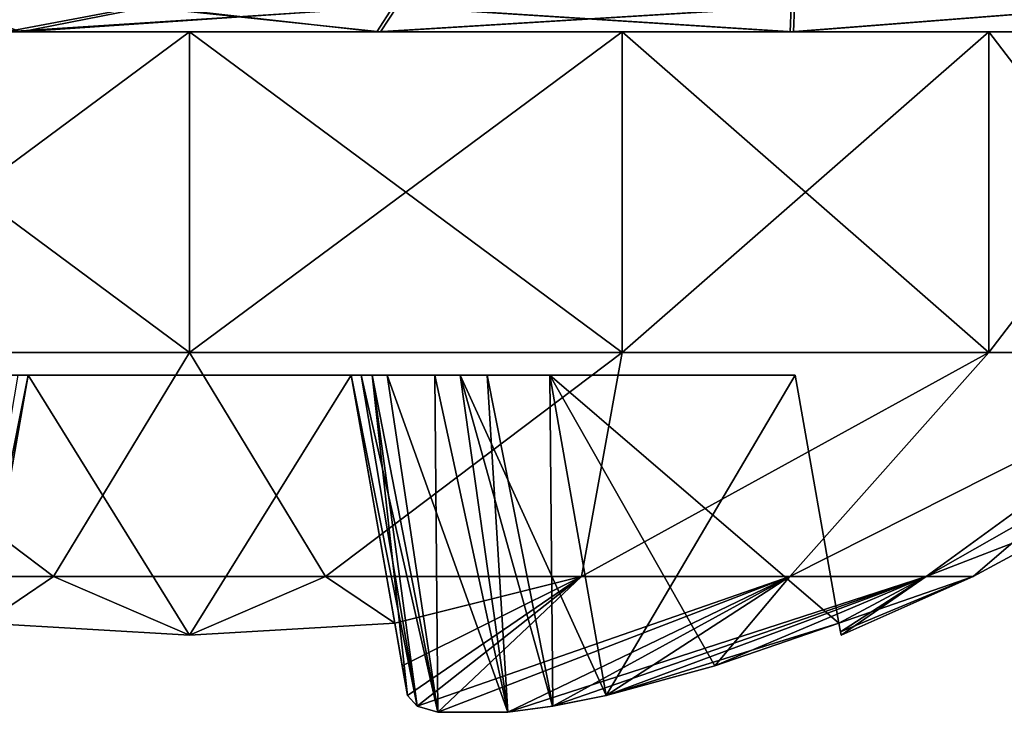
# Model space of a CAD drawing. Header units: millimetres. Extents: x -96 to 96, y -34 to 18.
# Tile 171 of 192: x 77.18 to 79.62, y -33.68 to -31.97. Entities that reach past the tile are written whole.
import ezdxf

# ---------------------------------------------------------------- set-up
doc = ezdxf.new("R2010")
doc.units = ezdxf.units.MM
doc.header["$LTSCALE"] = 65.185185
for name, color, linetype in [('198', 7, 'CONTINUOUS'), ('199', 7, 'CONTINUOUS'), ('200', 7, 'CONTINUOUS'), ('202', 7, 'CONTINUOUS'), ('203', 7, 'CONTINUOUS'), ('204', 7, 'CONTINUOUS'), ('564', 7, 'CONTINUOUS'), ('565', 7, 'CONTINUOUS'), ('566', 7, 'CONTINUOUS'), ('567', 7, 'CONTINUOUS'), ('568', 7, 'CONTINUOUS'), ('569', 7, 'CONTINUOUS'), ('571', 7, 'CONTINUOUS'), ('572', 7, 'CONTINUOUS'), ('573', 7, 'CONTINUOUS'), ('574', 7, 'CONTINUOUS'), ('575', 7, 'CONTINUOUS'), ('576', 7, 'CONTINUOUS'), ('577', 7, 'CONTINUOUS'), ('578', 7, 'CONTINUOUS'), ('579', 7, 'CONTINUOUS'), ('580', 7, 'CONTINUOUS'), ('581', 7, 'CONTINUOUS'), ('582', 7, 'CONTINUOUS'), ('584', 7, 'CONTINUOUS'), ('585', 7, 'CONTINUOUS'), ('586', 7, 'CONTINUOUS'), ('587', 7, 'CONTINUOUS'), ('588', 7, 'CONTINUOUS'), ('589', 7, 'CONTINUOUS'), ('87', 7, 'CONTINUOUS')]:
    doc.layers.add(name, color=color, linetype=linetype)

msp = doc.modelspace()

# ---------------------------------------------------------------- linework, layer by layer
at = {"layer": '198', "color": 7, "linetype": 'Continuous'}
for points in [[(77.1833, -32, -19.0834), (76.5394, -32, -19.7838), (77.0011, -31.9374, -19.5621), (77.1833, -32, -19.0834)], [(77.5029, -31.9374, -19.1704), (77.1833, -32, -19.0834), (77.0011, -31.9374, -19.5621), (77.5029, -31.9374, -19.1704)], [(78.1045, -31.9374, -18.962), (77.1833, -32, -19.0834), (77.5029, -31.9374, -19.1704), (78.1045, -31.9374, -18.962)], [(78.0639, -32, -18.7232), (77.1833, -32, -19.0834), (78.1045, -31.9374, -18.962), (78.0639, -32, -18.7232)]]:
    msp.add_3dface(points, dxfattribs=at)
at = {"layer": '199', "color": 7, "linetype": 'Continuous'}
for points in [[(78.0639, -32, -18.7232), (78.1045, -31.9374, -18.962), (79.0899, -31.9374, -18.6093), (78.0639, -32, -18.7232)], [(79.0879, -32, -18.3275), (78.0639, -32, -18.7232), (79.0899, -31.9374, -18.6093), (79.0879, -32, -18.3275)], [(78.0728, -32, -13.2783), (79.0955, -32, -13.6774), (78.1143, -31.9373, -13.0395), (78.0728, -32, -13.2783)], [(78.1143, -31.9373, -13.0395), (79.0955, -32, -13.6774), (79.0985, -31.9373, -13.3955), (78.1143, -31.9373, -13.0395)], [(79.8945, -31.9374, -17.9399), (79.0879, -32, -18.3275), (79.0899, -31.9374, -18.6093), (79.8945, -31.9374, -17.9399)], [(79.877, -32, -17.564), (79.0879, -32, -18.3275), (79.8945, -31.9374, -17.9399), (79.877, -32, -17.564)], [(79.0985, -31.9373, -13.3955), (79.0955, -32, -13.6774), (79.9009, -31.9373, -14.0675), (79.0985, -31.9373, -13.3955)], [(79.0955, -32, -13.6774), (79.8821, -32, -14.4434), (79.9009, -31.9373, -14.0675), (79.0955, -32, -13.6774)]]:
    msp.add_3dface(points, dxfattribs=at)
at = {"layer": '200', "color": 7, "linetype": 'Continuous'}
for points in [[(76.9607, -31.9373, -12.3764), (77.1453, -32, -12.8806), (77.4789, -31.9373, -12.8098), (76.9607, -31.9373, -12.3764)], [(77.1453, -32, -12.8806), (78.0728, -32, -13.2783), (77.4789, -31.9373, -12.8098), (77.1453, -32, -12.8806)], [(78.0728, -32, -13.2783), (78.1143, -31.9373, -13.0395), (77.4789, -31.9373, -12.8098), (78.0728, -32, -13.2783)]]:
    msp.add_3dface(points, dxfattribs=at)
at = {"layer": '202', "color": 7, "linetype": 'Continuous'}
for points in [[(77.4788, -31.9374, 12.81), (77.1453, -32, 12.8806), (76.9606, -31.9374, 12.3765), (77.4788, -31.9374, 12.81)], [(78.1142, -31.9374, 13.0397), (77.1453, -32, 12.8806), (77.4788, -31.9374, 12.81), (78.1142, -31.9374, 13.0397)], [(78.0728, -32, 13.2783), (77.1453, -32, 12.8806), (78.1142, -31.9374, 13.0397), (78.0728, -32, 13.2783)]]:
    msp.add_3dface(points, dxfattribs=at)
at = {"layer": '203', "color": 7, "linetype": 'Continuous'}
for points in [[(78.0639, -32, 18.7232), (79.0879, -32, 18.3275), (78.1046, -31.9373, 18.9622), (78.0639, -32, 18.7232)], [(78.0728, -32, 13.2783), (78.1142, -31.9374, 13.0397), (79.0984, -31.9374, 13.3956), (78.0728, -32, 13.2783)], [(79.0955, -32, 13.6774), (78.0728, -32, 13.2783), (79.0984, -31.9374, 13.3956), (79.0955, -32, 13.6774)], [(78.1046, -31.9373, 18.9622), (79.0879, -32, 18.3275), (79.09, -31.9373, 18.6094), (78.1046, -31.9373, 18.9622)], [(79.0879, -32, 18.3275), (79.877, -32, 17.564), (79.8946, -31.9373, 17.94), (79.0879, -32, 18.3275)], [(79.09, -31.9373, 18.6094), (79.0879, -32, 18.3275), (79.8946, -31.9373, 17.94), (79.09, -31.9373, 18.6094)], [(79.9008, -31.9374, 14.0676), (79.0955, -32, 13.6774), (79.0984, -31.9374, 13.3956), (79.9008, -31.9374, 14.0676)], [(79.8821, -32, 14.4434), (79.0955, -32, 13.6774), (79.9008, -31.9374, 14.0676), (79.8821, -32, 14.4434)]]:
    msp.add_3dface(points, dxfattribs=at)
at = {"layer": '204', "color": 7, "linetype": 'Continuous'}
for points in [[(76.5394, -32, 19.7838), (77.1833, -32, 19.0834), (77.0011, -31.9374, 19.5621), (76.5394, -32, 19.7838)], [(77.0011, -31.9374, 19.5621), (77.1833, -32, 19.0834), (77.503, -31.9373, 19.1705), (77.0011, -31.9374, 19.5621)], [(77.1833, -32, 19.0834), (78.0639, -32, 18.7232), (77.503, -31.9373, 19.1705), (77.1833, -32, 19.0834)], [(78.0639, -32, 18.7232), (78.1046, -31.9373, 18.9622), (77.503, -31.9373, 19.1705), (78.0639, -32, 18.7232)]]:
    msp.add_3dface(points, dxfattribs=at)
at = {"layer": '564', "color": 253, "linetype": 'Continuous', "true_color": 0x999999}
for points in [[(77.6, -32.7941, 18.8), (76.5285, -32, 18.5869), (76.5285, -32.7941, 18.5869), (77.6, -32.7941, 18.8)], [(77.6, -32, 18.8), (76.5285, -32, 18.5869), (77.6, -32.7941, 18.8), (77.6, -32, 18.8)], [(78.6715, -32, 18.5869), (77.6, -32, 18.8), (78.6715, -32.7941, 18.5869), (78.6715, -32, 18.5869)], [(78.6715, -32.7941, 18.5869), (77.6, -32, 18.8), (77.6, -32.7941, 18.8), (78.6715, -32.7941, 18.5869)], [(79.5799, -32, 17.9799), (78.6715, -32, 18.5869), (79.5799, -32.7941, 17.9799), (79.5799, -32, 17.9799)], [(79.5799, -32.7941, 17.9799), (78.6715, -32, 18.5869), (78.6715, -32.7941, 18.5869), (79.5799, -32.7941, 17.9799)], [(80.1869, -32, 17.0715), (79.5799, -32, 17.9799), (80.1869, -32.7941, 17.0715), (80.1869, -32, 17.0715)], [(80.1869, -32.7941, 17.0715), (79.5799, -32, 17.9799), (79.5799, -32.7941, 17.9799), (80.1869, -32.7941, 17.0715)]]:
    msp.add_3dface(points, dxfattribs=at)
at = {"layer": '565', "color": 253, "linetype": 'Continuous', "true_color": 0x999999}
for points in [[(76.5285, -32.7941, 18.5869), (76.6295, -33.3487, 17.681), (77.2629, -33.3487, 17.9116), (76.5285, -32.7941, 18.5869)], [(77.6, -32.7941, 18.8), (76.5285, -32.7941, 18.5869), (77.2629, -33.3487, 17.9116), (77.6, -32.7941, 18.8)], [(77.6, -32.7941, 18.8), (77.2629, -33.3487, 17.9116), (77.9371, -33.3487, 17.9116), (77.6, -32.7941, 18.8)], [(78.6715, -32.7941, 18.5869), (77.6, -32.7941, 18.8), (77.9371, -33.3487, 17.9116), (78.6715, -32.7941, 18.5869)], [(78.6715, -32.7941, 18.5869), (77.9371, -33.3487, 17.9116), (78.5705, -33.3487, 17.681), (78.6715, -32.7941, 18.5869)], [(79.5799, -32.7941, 17.9799), (78.6715, -32.7941, 18.5869), (78.5705, -33.3487, 17.681), (79.5799, -32.7941, 17.9799)], [(79.5799, -32.7941, 17.9799), (78.5705, -33.3487, 17.681), (79.087, -33.3487, 17.2477), (79.5799, -32.7941, 17.9799)], [(80.1869, -32.7941, 17.0715), (79.5799, -32.7941, 17.9799), (79.087, -33.3487, 17.2477), (80.1869, -32.7941, 17.0715)], [(80.1869, -32.7941, 17.0715), (79.087, -33.3487, 17.2477), (79.424, -33.3487, 16.6639), (80.1869, -32.7941, 17.0715)], [(80.1869, -32.7941, 17.0715), (79.424, -33.3487, 16.6639), (79.5411, -33.3487, 16), (80.1869, -32.7941, 17.0715)], [(80.1869, -32.7941, 17.0715), (79.5411, -33.3487, 16), (79.8343, -33.1905, 16), (80.1869, -32.7941, 17.0715)], [(76.6295, -33.3487, 17.681), (77.0918, -33.4639, 17.6082), (77.2629, -33.3487, 17.9116), (76.6295, -33.3487, 17.681)], [(77.0918, -33.4639, 17.6082), (77.6, -33.4935, 17.6135), (77.2629, -33.3487, 17.9116), (77.0918, -33.4639, 17.6082)], [(77.2629, -33.3487, 17.9116), (77.6, -33.4935, 17.6135), (77.9371, -33.3487, 17.9116), (77.2629, -33.3487, 17.9116)], [(77.6, -33.4935, 17.6135), (78.1082, -33.4639, 17.6082), (77.9371, -33.3487, 17.9116), (77.6, -33.4935, 17.6135)], [(77.9371, -33.3487, 17.9116), (78.1082, -33.4639, 17.6082), (78.5705, -33.3487, 17.681), (77.9371, -33.3487, 17.9116)], [(78.1082, -33.4639, 17.6082), (78.1398, -33.643, 17.0322), (78.5705, -33.3487, 17.681), (78.1082, -33.4639, 17.6082)], [(78.5705, -33.3487, 17.681), (78.1398, -33.643, 17.0322), (78.1638, -33.67, 16.8994), (78.5705, -33.3487, 17.681)], [(78.215, -33.6849, 16.7883), (78.5705, -33.3487, 17.681), (78.1638, -33.67, 16.8994), (78.215, -33.6849, 16.7883)], [(78.3882, -33.6849, 16.6151), (79.087, -33.3487, 17.2477), (78.215, -33.6849, 16.7883), (78.3882, -33.6849, 16.6151)], [(79.087, -33.3487, 17.2477), (78.5705, -33.3487, 17.681), (78.215, -33.6849, 16.7883), (79.087, -33.3487, 17.2477)], [(78.4994, -33.67, 16.5638), (79.087, -33.3487, 17.2477), (78.3882, -33.6849, 16.6151), (78.4994, -33.67, 16.5638)], [(78.6322, -33.643, 16.5398), (79.087, -33.3487, 17.2477), (78.4994, -33.67, 16.5638), (78.6322, -33.643, 16.5398)], [(78.9012, -33.57, 16.527), (79.087, -33.3487, 17.2477), (78.6322, -33.643, 16.5398), (78.9012, -33.57, 16.527)], [(79.2082, -33.4639, 16.5082), (79.424, -33.3487, 16.6639), (78.9012, -33.57, 16.527), (79.2082, -33.4639, 16.5082)], [(79.424, -33.3487, 16.6639), (79.087, -33.3487, 17.2477), (78.9012, -33.57, 16.527), (79.424, -33.3487, 16.6639)], [(79.2122, -33.486, 16.2552), (79.424, -33.3487, 16.6639), (79.2082, -33.4639, 16.5082), (79.2122, -33.486, 16.2552)], [(79.2135, -33.4935, 16), (79.424, -33.3487, 16.6639), (79.2122, -33.486, 16.2552), (79.2135, -33.4935, 16)], [(79.5411, -33.3487, 16), (79.424, -33.3487, 16.6639), (79.2135, -33.4935, 16), (79.5411, -33.3487, 16)], [(78.1269, -33.5699, 17.3015), (78.1398, -33.643, 17.0322), (78.1082, -33.4639, 17.6082), (78.1269, -33.5699, 17.3015)]]:
    msp.add_3dface(points, dxfattribs=at)
at = {"layer": '566', "color": 253, "linetype": 'Continuous', "true_color": 0x999999}
for points in [[(77.6, -32.7941, 13.2), (76.5285, -32.7941, 13.4131), (77.6, -32, 13.2), (77.6, -32.7941, 13.2)], [(77.6, -32, 13.2), (76.5285, -32.7941, 13.4131), (76.5285, -32, 13.4131), (77.6, -32, 13.2)], [(78.6715, -32, 13.4131), (77.6, -32.7941, 13.2), (77.6, -32, 13.2), (78.6715, -32, 13.4131)], [(78.6715, -32.7941, 13.4131), (77.6, -32.7941, 13.2), (78.6715, -32, 13.4131), (78.6715, -32.7941, 13.4131)], [(79.5799, -32.7941, 14.0201), (78.6715, -32.7941, 13.4131), (79.5799, -32, 14.0201), (79.5799, -32.7941, 14.0201)], [(79.5799, -32, 14.0201), (78.6715, -32.7941, 13.4131), (78.6715, -32, 13.4131), (79.5799, -32, 14.0201)], [(80.1869, -32, 14.9285), (79.5799, -32.7941, 14.0201), (79.5799, -32, 14.0201), (80.1869, -32, 14.9285)], [(80.1869, -32.7941, 14.9285), (79.5799, -32.7941, 14.0201), (80.1869, -32, 14.9285), (80.1869, -32.7941, 14.9285)]]:
    msp.add_3dface(points, dxfattribs=at)
at = {"layer": '567', "color": 253, "linetype": 'Continuous', "true_color": 0x999999}
for points in [[(76.5285, -32.7941, 13.4131), (77.2629, -33.3487, 14.0884), (76.6295, -33.3487, 14.319), (76.5285, -32.7941, 13.4131)], [(76.5285, -32.7941, 13.4131), (77.6, -32.7941, 13.2), (77.2629, -33.3487, 14.0884), (76.5285, -32.7941, 13.4131)], [(77.6, -32.7941, 13.2), (77.9371, -33.3487, 14.0884), (77.2629, -33.3487, 14.0884), (77.6, -32.7941, 13.2)], [(77.6, -32.7941, 13.2), (78.6715, -32.7941, 13.4131), (77.9371, -33.3487, 14.0884), (77.6, -32.7941, 13.2)], [(78.6715, -32.7941, 13.4131), (78.5705, -33.3487, 14.319), (77.9371, -33.3487, 14.0884), (78.6715, -32.7941, 13.4131)], [(79.5799, -32.7941, 14.0201), (79.087, -33.3487, 14.7523), (78.5705, -33.3487, 14.319), (79.5799, -32.7941, 14.0201)], [(78.6715, -32.7941, 13.4131), (79.5799, -32.7941, 14.0201), (78.5705, -33.3487, 14.319), (78.6715, -32.7941, 13.4131)], [(80.1869, -32.7941, 14.9285), (79.424, -33.3487, 15.3361), (79.087, -33.3487, 14.7523), (80.1869, -32.7941, 14.9285)], [(79.5799, -32.7941, 14.0201), (80.1869, -32.7941, 14.9285), (79.087, -33.3487, 14.7523), (79.5799, -32.7941, 14.0201)], [(80.1869, -32.7941, 14.9285), (80.4, -32.7941, 16), (79.424, -33.3487, 15.3361), (80.1869, -32.7941, 14.9285)], [(80.4, -32.7941, 16), (79.8343, -33.1905, 16), (79.424, -33.3487, 15.3361), (80.4, -32.7941, 16)], [(79.8343, -33.1905, 16), (79.5411, -33.3487, 16), (79.424, -33.3487, 15.3361), (79.8343, -33.1905, 16)], [(76.6295, -33.3487, 14.319), (77.2629, -33.3487, 14.0884), (77.0918, -33.4639, 14.3918), (76.6295, -33.3487, 14.319)], [(77.0918, -33.4639, 14.3918), (77.2629, -33.3487, 14.0884), (77.6, -33.4935, 14.3865), (77.0918, -33.4639, 14.3918)], [(77.2629, -33.3487, 14.0884), (77.9371, -33.3487, 14.0884), (77.6, -33.4935, 14.3865), (77.2629, -33.3487, 14.0884)], [(77.6, -33.4935, 14.3865), (77.9371, -33.3487, 14.0884), (78.1082, -33.4639, 14.3918), (77.6, -33.4935, 14.3865)], [(77.9371, -33.3487, 14.0884), (78.5705, -33.3487, 14.319), (78.1082, -33.4639, 14.3918), (77.9371, -33.3487, 14.0884)], [(78.1082, -33.4639, 14.3918), (78.5705, -33.3487, 14.319), (78.1269, -33.5699, 14.6985), (78.1082, -33.4639, 14.3918)], [(78.1269, -33.5699, 14.6985), (78.5705, -33.3487, 14.319), (78.1398, -33.643, 14.9678), (78.1269, -33.5699, 14.6985)], [(78.1398, -33.643, 14.9678), (78.5705, -33.3487, 14.319), (78.1638, -33.67, 15.1006), (78.1398, -33.643, 14.9678)], [(78.5705, -33.3487, 14.319), (79.087, -33.3487, 14.7523), (78.1638, -33.67, 15.1006), (78.5705, -33.3487, 14.319)], [(78.1638, -33.67, 15.1006), (79.087, -33.3487, 14.7523), (78.2151, -33.6849, 15.2118), (78.1638, -33.67, 15.1006)], [(78.2151, -33.6849, 15.2118), (79.087, -33.3487, 14.7523), (78.3883, -33.6849, 15.385), (78.2151, -33.6849, 15.2118)], [(79.087, -33.3487, 14.7523), (79.424, -33.3487, 15.3361), (78.3883, -33.6849, 15.385), (79.087, -33.3487, 14.7523)], [(78.3883, -33.6849, 15.385), (79.424, -33.3487, 15.3361), (78.4993, -33.6701, 15.4362), (78.3883, -33.6849, 15.385)], [(79.424, -33.3487, 15.3361), (78.6322, -33.643, 15.4602), (78.4993, -33.6701, 15.4362), (79.424, -33.3487, 15.3361)], [(78.9012, -33.57, 15.473), (78.6322, -33.643, 15.4602), (79.424, -33.3487, 15.3361), (78.9012, -33.57, 15.473)], [(79.2082, -33.4639, 15.4918), (78.9012, -33.57, 15.473), (79.424, -33.3487, 15.3361), (79.2082, -33.4639, 15.4918)], [(79.5411, -33.3487, 16), (79.2082, -33.4639, 15.4918), (79.424, -33.3487, 15.3361), (79.5411, -33.3487, 16)], [(79.2082, -33.4639, 15.4918), (79.5411, -33.3487, 16), (79.2122, -33.486, 15.7447), (79.2082, -33.4639, 15.4918)], [(79.5411, -33.3487, 16), (79.2135, -33.4935, 16), (79.2122, -33.486, 15.7447), (79.5411, -33.3487, 16)]]:
    msp.add_3dface(points, dxfattribs=at)
at = {"layer": '568', "color": 253, "linetype": 'Continuous', "true_color": 0x999999}
for points in [[(77.148, -32.85, 15.3297), (77.2, -32.85, 15.1076), (77.1753, -32.85, 16.7372), (77.148, -32.85, 15.3297)], [(77.1753, -32.85, 16.7372), (77.2, -32.85, 15.1076), (77.2, -32.85, 16.8924), (77.1753, -32.85, 16.7372)], [(78, -32.85, 15.1076), (78, -32.85, 16.8924), (77.2, -32.85, 17.5), (78, -32.85, 15.1076)], [(78, -32.85, 16.8924), (78, -32.85, 17.5), (77.2, -32.85, 17.5), (78, -32.85, 16.8924)], [(77.2, -32.85, 16.8924), (78, -32.85, 14.5), (77.2, -32.85, 17.5), (77.2, -32.85, 16.8924)], [(77.2, -32.85, 15.1076), (78, -32.85, 14.5), (77.2, -32.85, 16.8924), (77.2, -32.85, 15.1076)], [(77.2, -32.85, 14.5), (78, -32.85, 14.5), (77.2, -32.85, 15.1076), (77.2, -32.85, 14.5)], [(78, -32.85, 14.5), (78, -32.85, 15.1076), (77.2, -32.85, 17.5), (78, -32.85, 14.5)], [(78.0247, -32.85, 15.2628), (78, -32.85, 16.8924), (78, -32.85, 15.1076), (78.0247, -32.85, 15.2628)], [(78.052, -32.85, 16.6703), (78, -32.85, 16.8924), (78.0247, -32.85, 15.2628), (78.052, -32.85, 16.6703)], [(78.0891, -32.85, 15.3921), (78.052, -32.85, 16.6703), (78.0247, -32.85, 15.2628), (78.0891, -32.85, 15.3921)], [(78.2079, -32.85, 16.4891), (78.052, -32.85, 16.6703), (78.0891, -32.85, 15.3921), (78.2079, -32.85, 16.4891)], [(78.2703, -32.85, 15.548), (78.2079, -32.85, 16.4891), (78.0891, -32.85, 15.3921), (78.2703, -32.85, 15.548)], [(78.3372, -32.85, 16.4247), (78.2079, -32.85, 16.4891), (78.2703, -32.85, 15.548), (78.3372, -32.85, 16.4247)], [(78.4924, -32.85, 15.6), (78.3372, -32.85, 16.4247), (78.2703, -32.85, 15.548), (78.4924, -32.85, 15.6)], [(78.4924, -32.85, 16.4), (78.3372, -32.85, 16.4247), (78.4924, -32.85, 15.6), (78.4924, -32.85, 16.4)], [(79.1, -32.85, 16.4), (78.4924, -32.85, 16.4), (79.1, -32.85, 15.6), (79.1, -32.85, 16.4)], [(79.1, -32.85, 15.6), (78.4924, -32.85, 16.4), (78.4924, -32.85, 15.6), (79.1, -32.85, 15.6)]]:
    msp.add_3dface(points, dxfattribs=at)
at = {"layer": '569', "color": 253, "linetype": 'Continuous', "true_color": 0x999999}
for points in [[(77.0918, -33.4639, 14.3918), (77.6, -33.4935, 14.3865), (77.2, -32.85, 14.5), (77.0918, -33.4639, 14.3918)], [(77.6, -33.4935, 14.3865), (78, -32.85, 14.5), (77.2, -32.85, 14.5), (77.6, -33.4935, 14.3865)], [(77.6, -33.4935, 14.3865), (78.1082, -33.4639, 14.3918), (78, -32.85, 14.5), (77.6, -33.4935, 14.3865)]]:
    msp.add_3dface(points, dxfattribs=at)
at = {"layer": '571', "color": 253, "linetype": 'Continuous', "true_color": 0x999999}
for points in [[(77.6, -33.4935, 17.6135), (77.0918, -33.4639, 17.6082), (77.2, -32.85, 17.5), (77.6, -33.4935, 17.6135)], [(78, -32.85, 17.5), (77.6, -33.4935, 17.6135), (77.2, -32.85, 17.5), (78, -32.85, 17.5)], [(78.1082, -33.4639, 17.6082), (77.6, -33.4935, 17.6135), (78, -32.85, 17.5), (78.1082, -33.4639, 17.6082)]]:
    msp.add_3dface(points, dxfattribs=at)
at = {"layer": '572', "color": 253, "linetype": 'Continuous', "true_color": 0x999999}
for points in [[(78.6322, -33.643, 15.4602), (79.1, -32.85, 15.6), (78.4924, -32.85, 15.6), (78.6322, -33.643, 15.4602)], [(78.6322, -33.643, 15.4602), (79.2082, -33.4639, 15.4918), (79.1, -32.85, 15.6), (78.6322, -33.643, 15.4602)], [(78.6322, -33.643, 15.4602), (78.9012, -33.57, 15.473), (79.2082, -33.4639, 15.4918), (78.6322, -33.643, 15.4602)]]:
    msp.add_3dface(points, dxfattribs=at)
at = {"layer": '573', "color": 253, "linetype": 'Continuous', "true_color": 0x999999}
for points in [[(78.1638, -33.67, 15.1006), (78.0247, -32.85, 15.2628), (78, -32.85, 15.1076), (78.1638, -33.67, 15.1006)], [(78.1398, -33.643, 14.9678), (78.1638, -33.67, 15.1006), (78, -32.85, 15.1076), (78.1398, -33.643, 14.9678)], [(78.2151, -33.6849, 15.2118), (78.0891, -32.85, 15.3921), (78.0247, -32.85, 15.2628), (78.2151, -33.6849, 15.2118)], [(78.1638, -33.67, 15.1006), (78.2151, -33.6849, 15.2118), (78.0247, -32.85, 15.2628), (78.1638, -33.67, 15.1006)], [(78.3883, -33.6849, 15.385), (78.2703, -32.85, 15.548), (78.0891, -32.85, 15.3921), (78.3883, -33.6849, 15.385)], [(78.2151, -33.6849, 15.2118), (78.3883, -33.6849, 15.385), (78.0891, -32.85, 15.3921), (78.2151, -33.6849, 15.2118)], [(78.6322, -33.643, 15.4602), (78.4924, -32.85, 15.6), (78.2703, -32.85, 15.548), (78.6322, -33.643, 15.4602)], [(78.3883, -33.6849, 15.385), (78.4993, -33.6701, 15.4362), (78.2703, -32.85, 15.548), (78.3883, -33.6849, 15.385)], [(78.4993, -33.6701, 15.4362), (78.6322, -33.643, 15.4602), (78.2703, -32.85, 15.548), (78.4993, -33.6701, 15.4362)]]:
    msp.add_3dface(points, dxfattribs=at)
at = {"layer": '574', "color": 253, "linetype": 'Continuous', "true_color": 0x999999}
for points in [[(78.1398, -33.643, 17.0322), (78, -32.85, 16.8924), (78.052, -32.85, 16.6703), (78.1398, -33.643, 17.0322)], [(78.215, -33.6849, 16.7883), (78.1638, -33.67, 16.8994), (78.052, -32.85, 16.6703), (78.215, -33.6849, 16.7883)], [(78.215, -33.6849, 16.7883), (78.052, -32.85, 16.6703), (78.2079, -32.85, 16.4891), (78.215, -33.6849, 16.7883)], [(78.1638, -33.67, 16.8994), (78.1398, -33.643, 17.0322), (78.052, -32.85, 16.6703), (78.1638, -33.67, 16.8994)], [(78.3882, -33.6849, 16.6151), (78.215, -33.6849, 16.7883), (78.2079, -32.85, 16.4891), (78.3882, -33.6849, 16.6151)], [(78.3882, -33.6849, 16.6151), (78.2079, -32.85, 16.4891), (78.3372, -32.85, 16.4247), (78.3882, -33.6849, 16.6151)], [(78.4994, -33.67, 16.5638), (78.3372, -32.85, 16.4247), (78.4924, -32.85, 16.4), (78.4994, -33.67, 16.5638)], [(78.4994, -33.67, 16.5638), (78.3882, -33.6849, 16.6151), (78.3372, -32.85, 16.4247), (78.4994, -33.67, 16.5638)], [(78.6322, -33.643, 16.5398), (78.4994, -33.67, 16.5638), (78.4924, -32.85, 16.4), (78.6322, -33.643, 16.5398)]]:
    msp.add_3dface(points, dxfattribs=at)
at = {"layer": '575', "color": 253, "linetype": 'Continuous', "true_color": 0x999999}
for points in [[(77.0602, -33.643, 17.0322), (77.0362, -33.67, 16.8994), (77.2, -32.85, 16.8924), (77.0602, -33.643, 17.0322)], [(77.0362, -33.67, 16.8994), (77.1753, -32.85, 16.7372), (77.2, -32.85, 16.8924), (77.0362, -33.67, 16.8994)]]:
    msp.add_3dface(points, dxfattribs=at)
at = {"layer": '576', "color": 253, "linetype": 'Continuous', "true_color": 0x999999}
msp.add_3dface([(77.0602, -33.643, 14.9678), (77.2, -32.85, 15.1076), (77.148, -32.85, 15.3297), (77.0602, -33.643, 14.9678)], dxfattribs=at)
at = {"layer": '577', "color": 253, "linetype": 'Continuous', "true_color": 0x999999}
for points in [[(77.6, -32.7941, -13.2), (76.5285, -32, -13.4131), (76.5285, -32.7941, -13.4131), (77.6, -32.7941, -13.2)], [(77.6, -32, -13.2), (76.5285, -32, -13.4131), (77.6, -32.7941, -13.2), (77.6, -32, -13.2)], [(78.6715, -32, -13.4131), (77.6, -32, -13.2), (78.6715, -32.7941, -13.4131), (78.6715, -32, -13.4131)], [(78.6715, -32.7941, -13.4131), (77.6, -32, -13.2), (77.6, -32.7941, -13.2), (78.6715, -32.7941, -13.4131)], [(79.5799, -32, -14.0201), (78.6715, -32, -13.4131), (79.5799, -32.7941, -14.0201), (79.5799, -32, -14.0201)], [(79.5799, -32.7941, -14.0201), (78.6715, -32, -13.4131), (78.6715, -32.7941, -13.4131), (79.5799, -32.7941, -14.0201)], [(80.1869, -32, -14.9285), (79.5799, -32, -14.0201), (80.1869, -32.7941, -14.9285), (80.1869, -32, -14.9285)], [(80.1869, -32.7941, -14.9285), (79.5799, -32, -14.0201), (79.5799, -32.7941, -14.0201), (80.1869, -32.7941, -14.9285)]]:
    msp.add_3dface(points, dxfattribs=at)
at = {"layer": '578', "color": 253, "linetype": 'Continuous', "true_color": 0x999999}
for points in [[(76.5285, -32.7941, -13.4131), (76.6295, -33.3487, -14.319), (77.2629, -33.3487, -14.0884), (76.5285, -32.7941, -13.4131)], [(77.6, -32.7941, -13.2), (76.5285, -32.7941, -13.4131), (77.2629, -33.3487, -14.0884), (77.6, -32.7941, -13.2)], [(77.6, -32.7941, -13.2), (77.2629, -33.3487, -14.0884), (77.9371, -33.3487, -14.0884), (77.6, -32.7941, -13.2)], [(78.6715, -32.7941, -13.4131), (77.6, -32.7941, -13.2), (77.9371, -33.3487, -14.0884), (78.6715, -32.7941, -13.4131)], [(78.6715, -32.7941, -13.4131), (77.9371, -33.3487, -14.0884), (78.5705, -33.3487, -14.319), (78.6715, -32.7941, -13.4131)], [(79.5799, -32.7941, -14.0201), (78.5705, -33.3487, -14.319), (79.087, -33.3487, -14.7523), (79.5799, -32.7941, -14.0201)], [(79.5799, -32.7941, -14.0201), (78.6715, -32.7941, -13.4131), (78.5705, -33.3487, -14.319), (79.5799, -32.7941, -14.0201)], [(80.1869, -32.7941, -14.9285), (79.087, -33.3487, -14.7523), (79.424, -33.3487, -15.3361), (80.1869, -32.7941, -14.9285)], [(80.1869, -32.7941, -14.9285), (79.5799, -32.7941, -14.0201), (79.087, -33.3487, -14.7523), (80.1869, -32.7941, -14.9285)], [(80.1869, -32.7941, -14.9285), (79.424, -33.3487, -15.3361), (79.5411, -33.3487, -16), (80.1869, -32.7941, -14.9285)], [(80.1869, -32.7941, -14.9285), (79.5411, -33.3487, -16), (79.8343, -33.1905, -16), (80.1869, -32.7941, -14.9285)], [(76.6295, -33.3487, -14.319), (77.0918, -33.4639, -14.3918), (77.2629, -33.3487, -14.0884), (76.6295, -33.3487, -14.319)], [(77.0918, -33.4639, -14.3918), (77.6, -33.4935, -14.3865), (77.2629, -33.3487, -14.0884), (77.0918, -33.4639, -14.3918)], [(77.2629, -33.3487, -14.0884), (77.6, -33.4935, -14.3865), (77.9371, -33.3487, -14.0884), (77.2629, -33.3487, -14.0884)], [(77.6, -33.4935, -14.3865), (78.1082, -33.4639, -14.3918), (77.9371, -33.3487, -14.0884), (77.6, -33.4935, -14.3865)], [(77.9371, -33.3487, -14.0884), (78.1082, -33.4639, -14.3918), (78.5705, -33.3487, -14.319), (77.9371, -33.3487, -14.0884)], [(78.1082, -33.4639, -14.3918), (78.1398, -33.643, -14.9678), (78.5705, -33.3487, -14.319), (78.1082, -33.4639, -14.3918)], [(78.5705, -33.3487, -14.319), (78.1398, -33.643, -14.9678), (78.1638, -33.67, -15.1006), (78.5705, -33.3487, -14.319)], [(78.215, -33.6849, -15.2117), (78.5705, -33.3487, -14.319), (78.1638, -33.67, -15.1006), (78.215, -33.6849, -15.2117)], [(78.3882, -33.6849, -15.3849), (79.087, -33.3487, -14.7523), (78.215, -33.6849, -15.2117), (78.3882, -33.6849, -15.3849)], [(79.087, -33.3487, -14.7523), (78.5705, -33.3487, -14.319), (78.215, -33.6849, -15.2117), (79.087, -33.3487, -14.7523)], [(78.4994, -33.67, -15.4362), (79.087, -33.3487, -14.7523), (78.3882, -33.6849, -15.3849), (78.4994, -33.67, -15.4362)], [(78.6322, -33.643, -15.4602), (79.087, -33.3487, -14.7523), (78.4994, -33.67, -15.4362), (78.6322, -33.643, -15.4602)], [(78.9013, -33.57, -15.473), (79.087, -33.3487, -14.7523), (78.6322, -33.643, -15.4602), (78.9013, -33.57, -15.473)], [(79.2082, -33.4639, -15.4918), (79.424, -33.3487, -15.3361), (78.9013, -33.57, -15.473), (79.2082, -33.4639, -15.4918)], [(79.424, -33.3487, -15.3361), (79.087, -33.3487, -14.7523), (78.9013, -33.57, -15.473), (79.424, -33.3487, -15.3361)], [(79.2122, -33.486, -15.7448), (79.424, -33.3487, -15.3361), (79.2082, -33.4639, -15.4918), (79.2122, -33.486, -15.7448)], [(79.2135, -33.4935, -16), (79.424, -33.3487, -15.3361), (79.2122, -33.486, -15.7448), (79.2135, -33.4935, -16)], [(79.5411, -33.3487, -16), (79.424, -33.3487, -15.3361), (79.2135, -33.4935, -16), (79.5411, -33.3487, -16)], [(78.1269, -33.5699, -14.6985), (78.1398, -33.643, -14.9678), (78.1082, -33.4639, -14.3918), (78.1269, -33.5699, -14.6985)]]:
    msp.add_3dface(points, dxfattribs=at)
at = {"layer": '579', "color": 253, "linetype": 'Continuous', "true_color": 0x999999}
for points in [[(77.6, -32, -18.8), (76.5285, -32.7941, -18.5869), (76.5285, -32, -18.5869), (77.6, -32, -18.8)], [(77.6, -32.7941, -18.8), (76.5285, -32.7941, -18.5869), (77.6, -32, -18.8), (77.6, -32.7941, -18.8)], [(78.6715, -32, -18.5869), (77.6, -32.7941, -18.8), (77.6, -32, -18.8), (78.6715, -32, -18.5869)], [(78.6715, -32.7941, -18.5869), (77.6, -32.7941, -18.8), (78.6715, -32, -18.5869), (78.6715, -32.7941, -18.5869)], [(79.5799, -32.7941, -17.9799), (78.6715, -32.7941, -18.5869), (79.5799, -32, -17.9799), (79.5799, -32.7941, -17.9799)], [(79.5799, -32, -17.9799), (78.6715, -32.7941, -18.5869), (78.6715, -32, -18.5869), (79.5799, -32, -17.9799)], [(80.1869, -32, -17.0715), (79.5799, -32.7941, -17.9799), (79.5799, -32, -17.9799), (80.1869, -32, -17.0715)], [(80.1869, -32.7941, -17.0715), (79.5799, -32.7941, -17.9799), (80.1869, -32, -17.0715), (80.1869, -32.7941, -17.0715)]]:
    msp.add_3dface(points, dxfattribs=at)
at = {"layer": '580', "color": 253, "linetype": 'Continuous', "true_color": 0x999999}
for points in [[(76.5285, -32.7941, -18.5869), (77.6, -32.7941, -18.8), (77.2629, -33.3487, -17.9116), (76.5285, -32.7941, -18.5869)], [(76.5285, -32.7941, -18.5869), (77.2629, -33.3487, -17.9116), (76.6295, -33.3487, -17.681), (76.5285, -32.7941, -18.5869)], [(77.6, -32.7941, -18.8), (77.9371, -33.3487, -17.9116), (77.2629, -33.3487, -17.9116), (77.6, -32.7941, -18.8)], [(77.6, -32.7941, -18.8), (78.6715, -32.7941, -18.5869), (77.9371, -33.3487, -17.9116), (77.6, -32.7941, -18.8)], [(78.6715, -32.7941, -18.5869), (78.5705, -33.3487, -17.681), (77.9371, -33.3487, -17.9116), (78.6715, -32.7941, -18.5869)], [(79.5799, -32.7941, -17.9799), (79.087, -33.3487, -17.2477), (78.5705, -33.3487, -17.681), (79.5799, -32.7941, -17.9799)], [(78.6715, -32.7941, -18.5869), (79.5799, -32.7941, -17.9799), (78.5705, -33.3487, -17.681), (78.6715, -32.7941, -18.5869)], [(80.1869, -32.7941, -17.0715), (79.424, -33.3487, -16.6639), (79.087, -33.3487, -17.2477), (80.1869, -32.7941, -17.0715)], [(79.5799, -32.7941, -17.9799), (80.1869, -32.7941, -17.0715), (79.087, -33.3487, -17.2477), (79.5799, -32.7941, -17.9799)], [(80.4, -32.7941, -16), (79.8343, -33.1905, -16), (79.424, -33.3487, -16.6639), (80.4, -32.7941, -16)], [(80.1869, -32.7941, -17.0715), (80.4, -32.7941, -16), (79.424, -33.3487, -16.6639), (80.1869, -32.7941, -17.0715)], [(79.8343, -33.1905, -16), (79.5411, -33.3487, -16), (79.424, -33.3487, -16.6639), (79.8343, -33.1905, -16)], [(76.6295, -33.3487, -17.681), (77.2629, -33.3487, -17.9116), (77.0918, -33.4639, -17.6082), (76.6295, -33.3487, -17.681)], [(77.0918, -33.4639, -17.6082), (77.2629, -33.3487, -17.9116), (77.6, -33.4935, -17.6135), (77.0918, -33.4639, -17.6082)], [(77.2629, -33.3487, -17.9116), (77.9371, -33.3487, -17.9116), (77.6, -33.4935, -17.6135), (77.2629, -33.3487, -17.9116)], [(77.6, -33.4935, -17.6135), (77.9371, -33.3487, -17.9116), (78.1082, -33.4639, -17.6082), (77.6, -33.4935, -17.6135)], [(77.9371, -33.3487, -17.9116), (78.5705, -33.3487, -17.681), (78.1082, -33.4639, -17.6082), (77.9371, -33.3487, -17.9116)], [(78.1082, -33.4639, -17.6082), (78.5705, -33.3487, -17.681), (78.1269, -33.5699, -17.3015), (78.1082, -33.4639, -17.6082)], [(78.1269, -33.5699, -17.3015), (78.5705, -33.3487, -17.681), (78.1398, -33.643, -17.0322), (78.1269, -33.5699, -17.3015)], [(78.1398, -33.643, -17.0322), (78.5705, -33.3487, -17.681), (78.1638, -33.67, -16.8994), (78.1398, -33.643, -17.0322)], [(78.5705, -33.3487, -17.681), (79.087, -33.3487, -17.2477), (78.1638, -33.67, -16.8994), (78.5705, -33.3487, -17.681)], [(78.1638, -33.67, -16.8994), (79.087, -33.3487, -17.2477), (78.2151, -33.6849, -16.7882), (78.1638, -33.67, -16.8994)], [(78.2151, -33.6849, -16.7882), (79.087, -33.3487, -17.2477), (78.3883, -33.6849, -16.615), (78.2151, -33.6849, -16.7882)], [(79.087, -33.3487, -17.2477), (79.424, -33.3487, -16.6639), (78.3883, -33.6849, -16.615), (79.087, -33.3487, -17.2477)], [(78.3883, -33.6849, -16.615), (79.424, -33.3487, -16.6639), (78.4993, -33.6701, -16.5638), (78.3883, -33.6849, -16.615)], [(79.424, -33.3487, -16.6639), (78.6322, -33.643, -16.5398), (78.4993, -33.6701, -16.5638), (79.424, -33.3487, -16.6639)], [(78.9012, -33.57, -16.527), (78.6322, -33.643, -16.5398), (79.424, -33.3487, -16.6639), (78.9012, -33.57, -16.527)], [(79.2082, -33.4639, -16.5082), (78.9012, -33.57, -16.527), (79.424, -33.3487, -16.6639), (79.2082, -33.4639, -16.5082)], [(79.5411, -33.3487, -16), (79.2082, -33.4639, -16.5082), (79.424, -33.3487, -16.6639), (79.5411, -33.3487, -16)], [(79.2082, -33.4639, -16.5082), (79.5411, -33.3487, -16), (79.2122, -33.486, -16.2553), (79.2082, -33.4639, -16.5082)], [(79.5411, -33.3487, -16), (79.2135, -33.4935, -16), (79.2122, -33.486, -16.2553), (79.5411, -33.3487, -16)]]:
    msp.add_3dface(points, dxfattribs=at)
at = {"layer": '581', "color": 253, "linetype": 'Continuous', "true_color": 0x999999}
for points in [[(77.148, -32.85, -16.6703), (77.2, -32.85, -16.8924), (77.1753, -32.85, -15.2628), (77.148, -32.85, -16.6703)], [(77.1753, -32.85, -15.2628), (77.2, -32.85, -16.8924), (77.2, -32.85, -15.1076), (77.1753, -32.85, -15.2628)], [(77.2, -32.85, -15.1076), (78, -32.85, -17.5), (77.2, -32.85, -14.5), (77.2, -32.85, -15.1076)], [(78, -32.85, -15.1076), (78, -32.85, -14.5), (77.2, -32.85, -14.5), (78, -32.85, -15.1076)], [(78, -32.85, -16.8924), (78, -32.85, -15.1076), (77.2, -32.85, -14.5), (78, -32.85, -16.8924)], [(78, -32.85, -17.5), (78, -32.85, -16.8924), (77.2, -32.85, -14.5), (78, -32.85, -17.5)], [(77.2, -32.85, -17.5), (78, -32.85, -17.5), (77.2, -32.85, -16.8924), (77.2, -32.85, -17.5)], [(77.2, -32.85, -16.8924), (78, -32.85, -17.5), (77.2, -32.85, -15.1076), (77.2, -32.85, -16.8924)], [(78.052, -32.85, -15.3297), (78, -32.85, -15.1076), (78.0247, -32.85, -16.7372), (78.052, -32.85, -15.3297)], [(78.0247, -32.85, -16.7372), (78, -32.85, -15.1076), (78, -32.85, -16.8924), (78.0247, -32.85, -16.7372)], [(78.0891, -32.85, -16.6079), (78.052, -32.85, -15.3297), (78.0247, -32.85, -16.7372), (78.0891, -32.85, -16.6079)], [(78.2079, -32.85, -15.5109), (78.052, -32.85, -15.3297), (78.0891, -32.85, -16.6079), (78.2079, -32.85, -15.5109)], [(78.2703, -32.85, -16.452), (78.2079, -32.85, -15.5109), (78.0891, -32.85, -16.6079), (78.2703, -32.85, -16.452)], [(78.3372, -32.85, -15.5753), (78.2079, -32.85, -15.5109), (78.2703, -32.85, -16.452), (78.3372, -32.85, -15.5753)], [(78.4924, -32.85, -16.4), (78.3372, -32.85, -15.5753), (78.2703, -32.85, -16.452), (78.4924, -32.85, -16.4)], [(78.4924, -32.85, -15.6), (78.3372, -32.85, -15.5753), (78.4924, -32.85, -16.4), (78.4924, -32.85, -15.6)], [(79.1, -32.85, -15.6), (78.4924, -32.85, -15.6), (79.1, -32.85, -16.4), (79.1, -32.85, -15.6)], [(79.1, -32.85, -16.4), (78.4924, -32.85, -15.6), (78.4924, -32.85, -16.4), (79.1, -32.85, -16.4)]]:
    msp.add_3dface(points, dxfattribs=at)
at = {"layer": '582', "color": 253, "linetype": 'Continuous', "true_color": 0x999999}
for points in [[(77.0918, -33.4639, -17.6082), (77.6, -33.4935, -17.6135), (77.2, -32.85, -17.5), (77.0918, -33.4639, -17.6082)], [(77.6, -33.4935, -17.6135), (78, -32.85, -17.5), (77.2, -32.85, -17.5), (77.6, -33.4935, -17.6135)], [(77.6, -33.4935, -17.6135), (78.1082, -33.4639, -17.6082), (78, -32.85, -17.5), (77.6, -33.4935, -17.6135)]]:
    msp.add_3dface(points, dxfattribs=at)
at = {"layer": '584', "color": 253, "linetype": 'Continuous', "true_color": 0x999999}
for points in [[(77.6, -33.4935, -14.3865), (77.0918, -33.4639, -14.3918), (77.2, -32.85, -14.5), (77.6, -33.4935, -14.3865)], [(78, -32.85, -14.5), (77.6, -33.4935, -14.3865), (77.2, -32.85, -14.5), (78, -32.85, -14.5)], [(78.1082, -33.4639, -14.3918), (77.6, -33.4935, -14.3865), (78, -32.85, -14.5), (78.1082, -33.4639, -14.3918)]]:
    msp.add_3dface(points, dxfattribs=at)
at = {"layer": '585', "color": 253, "linetype": 'Continuous', "true_color": 0x999999}
for points in [[(78.9013, -33.57, -15.473), (78.6322, -33.643, -15.4602), (78.4924, -32.85, -15.6), (78.9013, -33.57, -15.473)], [(79.2082, -33.4639, -15.4918), (78.4924, -32.85, -15.6), (79.1, -32.85, -15.6), (79.2082, -33.4639, -15.4918)], [(79.2082, -33.4639, -15.4918), (78.9013, -33.57, -15.473), (78.4924, -32.85, -15.6), (79.2082, -33.4639, -15.4918)]]:
    msp.add_3dface(points, dxfattribs=at)
at = {"layer": '586', "color": 253, "linetype": 'Continuous', "true_color": 0x999999}
for points in [[(78.1638, -33.67, -16.8994), (78.0247, -32.85, -16.7372), (78, -32.85, -16.8924), (78.1638, -33.67, -16.8994)], [(78.1398, -33.643, -17.0322), (78.1638, -33.67, -16.8994), (78, -32.85, -16.8924), (78.1398, -33.643, -17.0322)], [(78.2151, -33.6849, -16.7882), (78.0891, -32.85, -16.6079), (78.0247, -32.85, -16.7372), (78.2151, -33.6849, -16.7882)], [(78.1638, -33.67, -16.8994), (78.2151, -33.6849, -16.7882), (78.0247, -32.85, -16.7372), (78.1638, -33.67, -16.8994)], [(78.3883, -33.6849, -16.615), (78.2703, -32.85, -16.452), (78.0891, -32.85, -16.6079), (78.3883, -33.6849, -16.615)], [(78.2151, -33.6849, -16.7882), (78.3883, -33.6849, -16.615), (78.0891, -32.85, -16.6079), (78.2151, -33.6849, -16.7882)], [(78.3883, -33.6849, -16.615), (78.4993, -33.6701, -16.5638), (78.2703, -32.85, -16.452), (78.3883, -33.6849, -16.615)], [(78.6322, -33.643, -16.5398), (78.4924, -32.85, -16.4), (78.2703, -32.85, -16.452), (78.6322, -33.643, -16.5398)], [(78.4993, -33.6701, -16.5638), (78.6322, -33.643, -16.5398), (78.2703, -32.85, -16.452), (78.4993, -33.6701, -16.5638)]]:
    msp.add_3dface(points, dxfattribs=at)
at = {"layer": '587', "color": 253, "linetype": 'Continuous', "true_color": 0x999999}
for points in [[(78.1398, -33.643, -14.9678), (78, -32.85, -15.1076), (78.052, -32.85, -15.3297), (78.1398, -33.643, -14.9678)], [(78.215, -33.6849, -15.2117), (78.052, -32.85, -15.3297), (78.2079, -32.85, -15.5109), (78.215, -33.6849, -15.2117)], [(78.215, -33.6849, -15.2117), (78.1638, -33.67, -15.1006), (78.052, -32.85, -15.3297), (78.215, -33.6849, -15.2117)], [(78.1638, -33.67, -15.1006), (78.1398, -33.643, -14.9678), (78.052, -32.85, -15.3297), (78.1638, -33.67, -15.1006)], [(78.3882, -33.6849, -15.3849), (78.2079, -32.85, -15.5109), (78.3372, -32.85, -15.5753), (78.3882, -33.6849, -15.3849)], [(78.3882, -33.6849, -15.3849), (78.215, -33.6849, -15.2117), (78.2079, -32.85, -15.5109), (78.3882, -33.6849, -15.3849)], [(78.4994, -33.67, -15.4362), (78.3372, -32.85, -15.5753), (78.4924, -32.85, -15.6), (78.4994, -33.67, -15.4362)], [(78.4994, -33.67, -15.4362), (78.3882, -33.6849, -15.3849), (78.3372, -32.85, -15.5753), (78.4994, -33.67, -15.4362)], [(78.6322, -33.643, -15.4602), (78.4994, -33.67, -15.4362), (78.4924, -32.85, -15.6), (78.6322, -33.643, -15.4602)]]:
    msp.add_3dface(points, dxfattribs=at)
at = {"layer": '588', "color": 253, "linetype": 'Continuous', "true_color": 0x999999}
for points in [[(77.0602, -33.643, -14.9678), (77.0362, -33.67, -15.1006), (77.2, -32.85, -15.1076), (77.0602, -33.643, -14.9678)], [(77.0362, -33.67, -15.1006), (77.1753, -32.85, -15.2628), (77.2, -32.85, -15.1076), (77.0362, -33.67, -15.1006)]]:
    msp.add_3dface(points, dxfattribs=at)
at = {"layer": '589', "color": 253, "linetype": 'Continuous', "true_color": 0x999999}
msp.add_3dface([(77.0602, -33.643, -17.0322), (77.2, -32.85, -16.8924), (77.148, -32.85, -16.6703), (77.0602, -33.643, -17.0322)], dxfattribs=at)
at = {"layer": '87', "color": 7, "linetype": 'Continuous'}
for points in [[(77.1833, -32, -19.0834), (76.6648, -32, -17.1728), (76.5394, -32, -19.7838), (77.1833, -32, -19.0834)], [(76.5394, -32, 19.7838), (76.6648, -32, 17.1728), (77.1833, -32, 19.0834), (76.5394, -32, 19.7838)], [(77.2662, -32, -17.4624), (76.6648, -32, -17.1728), (77.1833, -32, -19.0834), (77.2662, -32, -17.4624)], [(76.6648, -32, -14.8272), (77.2662, -32, -14.5376), (77.1453, -32, -12.8806), (76.6648, -32, -14.8272)], [(77.2662, -32, 14.5376), (76.6648, -32, 14.8272), (77.1453, -32, 12.8806), (77.2662, -32, 14.5376)], [(76.6648, -32, 17.1728), (77.2662, -32, 17.4624), (77.1833, -32, 19.0834), (76.6648, -32, 17.1728)], [(77.1453, -32, -12.8806), (77.9338, -32, -14.5376), (78.0728, -32, -13.2783), (77.1453, -32, -12.8806)], [(77.2662, -32, -14.5376), (77.9338, -32, -14.5376), (77.1453, -32, -12.8806), (77.2662, -32, -14.5376)], [(78.0728, -32, 13.2783), (77.2662, -32, 14.5376), (77.1453, -32, 12.8806), (78.0728, -32, 13.2783)], [(78.0639, -32, -18.7232), (77.2662, -32, -17.4624), (77.1833, -32, -19.0834), (78.0639, -32, -18.7232)], [(77.2662, -32, 17.4624), (77.9338, -32, 17.4624), (77.1833, -32, 19.0834), (77.2662, -32, 17.4624)], [(77.1833, -32, 19.0834), (77.9338, -32, 17.4624), (78.0639, -32, 18.7232), (77.1833, -32, 19.0834)], [(77.9338, -32, -17.4624), (77.2662, -32, -17.4624), (78.0639, -32, -18.7232), (77.9338, -32, -17.4624)], [(77.9338, -32, 14.5376), (77.2662, -32, 14.5376), (78.0728, -32, 13.2783), (77.9338, -32, 14.5376)], [(78.5352, -32, -17.1728), (77.9338, -32, -17.4624), (78.0639, -32, -18.7232), (78.5352, -32, -17.1728)], [(77.9338, -32, -14.5376), (78.5352, -32, -14.8272), (78.0728, -32, -13.2783), (77.9338, -32, -14.5376)], [(78.5352, -32, 14.8272), (77.9338, -32, 14.5376), (78.0728, -32, 13.2783), (78.5352, -32, 14.8272)], [(77.9338, -32, 17.4624), (78.5352, -32, 17.1728), (78.0639, -32, 18.7232), (77.9338, -32, 17.4624)], [(79.0879, -32, -18.3275), (78.5352, -32, -17.1728), (78.0639, -32, -18.7232), (79.0879, -32, -18.3275)], [(78.5352, -32, 17.1728), (78.9515, -32, 16.6508), (78.0639, -32, 18.7232), (78.5352, -32, 17.1728)], [(78.0639, -32, 18.7232), (78.9515, -32, 16.6508), (79.0879, -32, 18.3275), (78.0639, -32, 18.7232)], [(78.0728, -32, -13.2783), (78.9515, -32, -15.3492), (79.0955, -32, -13.6774), (78.0728, -32, -13.2783)], [(78.5352, -32, -14.8272), (78.9515, -32, -15.3492), (78.0728, -32, -13.2783), (78.5352, -32, -14.8272)], [(79.0955, -32, 13.6774), (78.5352, -32, 14.8272), (78.0728, -32, 13.2783), (79.0955, -32, 13.6774)], [(78.9515, -32, -16.6508), (78.5352, -32, -17.1728), (79.0879, -32, -18.3275), (78.9515, -32, -16.6508)], [(78.9515, -32, 15.3492), (78.5352, -32, 14.8272), (79.0955, -32, 13.6774), (78.9515, -32, 15.3492)], [(78.9515, -32, -15.3492), (79.1, -32, -16), (79.0955, -32, -13.6774), (78.9515, -32, -15.3492)], [(79.1, -32, -16), (78.9515, -32, -16.6508), (79.0879, -32, -18.3275), (79.1, -32, -16)], [(78.9515, -32, 16.6508), (79.1, -32, 16), (79.0879, -32, 18.3275), (78.9515, -32, 16.6508)], [(79.1, -32, 16), (78.9515, -32, 15.3492), (79.0955, -32, 13.6774), (79.1, -32, 16)], [(79.877, -32, -17.564), (79.1, -32, -16), (79.0879, -32, -18.3275), (79.877, -32, -17.564)], [(79.0879, -32, 18.3275), (79.1, -32, 16), (79.877, -32, 17.564), (79.0879, -32, 18.3275)], [(79.0955, -32, -13.6774), (79.1, -32, -16), (79.877, -32, -17.564), (79.0955, -32, -13.6774)], [(79.8821, -32, -14.4434), (79.0955, -32, -13.6774), (79.877, -32, -17.564), (79.8821, -32, -14.4434)], [(79.8821, -32, 14.4434), (79.1, -32, 16), (79.0955, -32, 13.6774), (79.8821, -32, 14.4434)], [(79.877, -32, 17.564), (79.1, -32, 16), (79.8821, -32, 14.4434), (79.877, -32, 17.564)]]:
    msp.add_3dface(points, dxfattribs=at)

doc.saveas('drawing.dxf')
